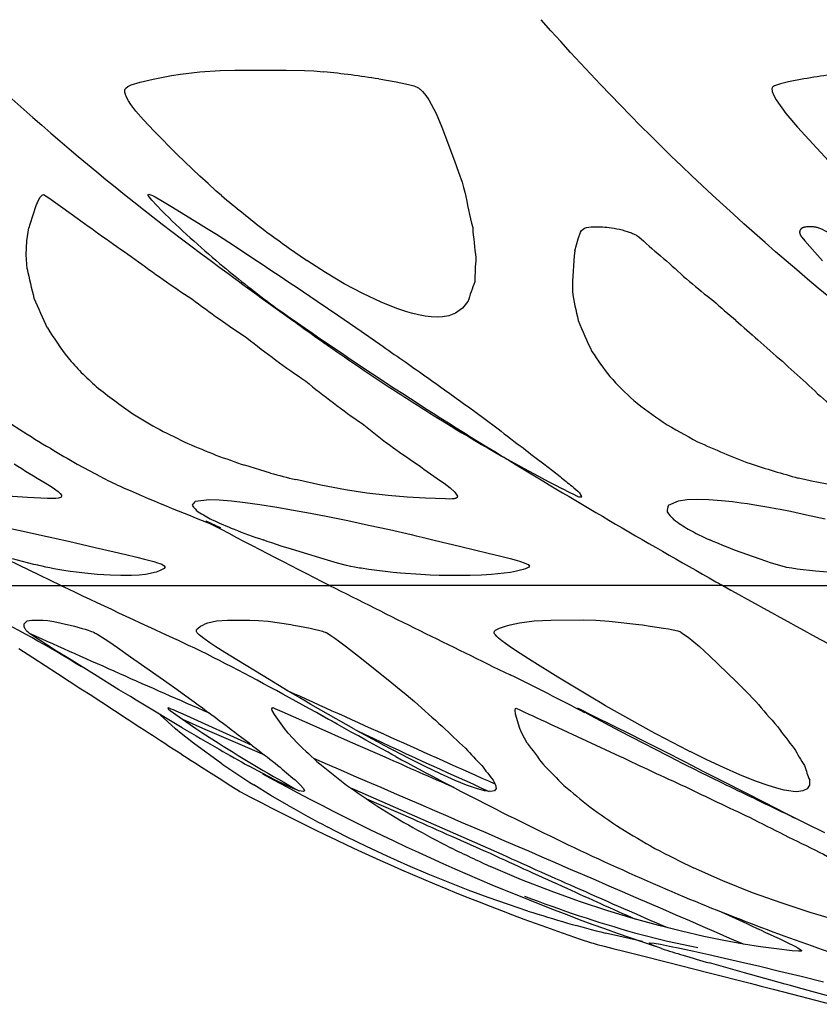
# Model space of a CAD drawing. Header units: millimetres. Extents: x 1250 to 1725, y 0 to 1655.
# Tile 133 of 256: x 1322 to 1352, y 1120 to 1157. Entities that reach past the tile are written whole.
import ezdxf

# ---------------------------------------------------------------- set-up
doc = ezdxf.new("R2010")
doc.units = ezdxf.units.MM
doc.header["$MEASUREMENT"] = 0
doc.layers.add('Crea2D$visibili$tangenti', color=7, linetype='Continuous', true_color=0x000000)

msp = doc.modelspace()

# ---------------------------------------------------------------- linework, layer by layer
at = {"layer": 'Crea2D$visibili$tangenti'}
for p, q in [((1327.244, 1155.059), (1327.937, 1155.189)), ((1327.937, 1155.189), (1328.272, 1155.24)), ((1328.272, 1155.24), (1329, 1155.331)), ((1329, 1155.331), (1329.76, 1155.381)), ((1329.76, 1155.381), (1330.319, 1155.394)), ((1332.94, 1155.383), (1333.281, 1155.364)), ((1333.281, 1155.364), (1333.652, 1155.333)), ((1335.727, 1155.064), (1336.381, 1154.951)), ((1351.718, 1155.064), (1351.139, 1154.951)), ((1326.183, 1154.654), (1326.206, 1154.703)), ((1326.206, 1154.703), (1326.292, 1154.781)), ((1326.292, 1154.781), (1326.418, 1154.843)), ((1326.418, 1154.843), (1326.756, 1154.946)), ((1326.756, 1154.946), (1327.244, 1155.059)), ((1336.381, 1154.951), (1336.737, 1154.882)), ((1336.737, 1154.882), (1336.895, 1154.844)), ((1336.895, 1154.844), (1337.048, 1154.799)), ((1337.048, 1154.799), (1337.112, 1154.777)), ((1337.112, 1154.777), (1337.175, 1154.75)), ((1337.177, 1154.749), (1337.187, 1154.744)), ((1337.187, 1154.744), (1337.223, 1154.722)), ((1337.223, 1154.722), (1337.24, 1154.71)), ((1337.24, 1154.71), (1337.259, 1154.696)), ((1337.259, 1154.696), (1337.288, 1154.672)), ((1350.52, 1154.71), (1350.517, 1154.696)), ((1350.517, 1154.696), (1350.517, 1154.672)), ((1350.523, 1154.722), (1350.52, 1154.71)), ((1350.533, 1154.744), (1350.523, 1154.722)), ((1350.572, 1154.777), (1350.539, 1154.75)), ((1350.612, 1154.799), (1350.572, 1154.777)), ((1350.72, 1154.844), (1350.612, 1154.799)), ((1350.842, 1154.882), (1350.72, 1154.844)), ((1351.139, 1154.951), (1350.842, 1154.882)), ((1326.175, 1154.59), (1326.183, 1154.654)), ((1326.179, 1154.547), (1326.175, 1154.59)), ((1326.197, 1154.475), (1326.179, 1154.547)), ((1326.238, 1154.375), (1326.197, 1154.475)), ((1326.312, 1154.24), (1326.238, 1154.375)), ((1337.288, 1154.672), (1337.345, 1154.618)), ((1337.345, 1154.618), (1337.376, 1154.585)), ((1337.376, 1154.585), (1337.501, 1154.434)), ((1337.501, 1154.434), (1337.607, 1154.28)), ((1350.517, 1154.672), (1350.523, 1154.618)), ((1350.523, 1154.618), (1350.531, 1154.585)), ((1350.531, 1154.585), (1350.59, 1154.434)), ((1350.59, 1154.434), (1350.672, 1154.28)), ((1326.406, 1154.099), (1326.312, 1154.24)), ((1326.592, 1153.854), (1326.406, 1154.099)), ((1337.607, 1154.28), (1337.886, 1153.766)), ((1350.672, 1154.28), (1351.035, 1153.766)), ((1326.877, 1153.524), (1326.592, 1153.854)), ((1337.886, 1153.766), (1338.099, 1153.25)), ((1351.035, 1153.766), (1351.477, 1153.25)), ((1327.279, 1153.099), (1326.877, 1153.524)), ((1338.099, 1153.25), (1338.577, 1151.986)), ((1351.477, 1153.25), (1352.646, 1151.986)), ((1328.148, 1152.225), (1327.279, 1153.099)), ((1328.998, 1151.407), (1328.148, 1152.225)), ((1338.577, 1151.986), (1338.732, 1151.554)), ((1329.307, 1151.123), (1328.998, 1151.407)), ((1338.732, 1151.554), (1338.859, 1151.173)), ((1329.618, 1150.844), (1329.307, 1151.123)), ((1338.859, 1151.173), (1338.92, 1150.98)), ((1322.993, 1150.613), (1323.069, 1150.688)), ((1323.069, 1150.688), (1323.12, 1150.717)), ((1323.12, 1150.717), (1323.313, 1150.593)), ((1327.049, 1150.711), (1327.055, 1150.72)), ((1327.061, 1150.675), (1327.049, 1150.71)), ((1327.055, 1150.72), (1327.074, 1150.724)), ((1327.087, 1150.633), (1327.061, 1150.675)), ((1327.074, 1150.724), (1327.104, 1150.72)), ((1327.195, 1150.497), (1327.087, 1150.633)), ((1327.104, 1150.72), (1327.146, 1150.707)), ((1327.146, 1150.707), (1327.161, 1150.701)), ((1327.161, 1150.701), (1327.217, 1150.676)), ((1327.217, 1150.676), (1327.317, 1150.625)), ((1327.317, 1150.625), (1327.595, 1150.464)), ((1329.814, 1150.673), (1329.618, 1150.844)), ((1338.92, 1150.98), (1338.97, 1150.801)), ((1322.877, 1150.407), (1322.993, 1150.613)), ((1323.313, 1150.593), (1323.851, 1150.216)), ((1327.566, 1150.101), (1327.195, 1150.497)), ((1327.595, 1150.464), (1327.912, 1150.272)), ((1327.912, 1150.272), (1328.95, 1149.637)), ((1323.851, 1150.216), (1324.389, 1149.827)), ((1328.95, 1149.637), (1329.252, 1149.45)), ((1322.486, 1148.966), (1322.564, 1149.465)), ((1329.252, 1149.45), (1329.62, 1149.217)), ((1329.62, 1149.217), (1330.336, 1148.757)), ((1322.468, 1148.446), (1322.486, 1148.966)), ((1343.101, 1148.593), (1343.225, 1149.049)), ((1351.759, 1148.968), (1352.42, 1148.22)), ((1322.507, 1147.915), (1322.468, 1148.446)), ((1330.336, 1148.757), (1331.073, 1148.275)), ((1333.724, 1147.78), (1333.018, 1148.234)), ((1334.431, 1147.359), (1333.724, 1147.78)), ((1335.129, 1146.985), (1334.431, 1147.359)), ((1332.619, 1147.242), (1333.417, 1146.701)), ((1335.818, 1146.66), (1335.129, 1146.985)), ((1333.417, 1146.701), (1334.223, 1146.15)), ((1336.411, 1146.423), (1335.818, 1146.66)), ((1339.082, 1146.683), (1338.884, 1146.438)), ((1336.787, 1146.299), (1336.411, 1146.423)), ((1336.961, 1146.249), (1336.787, 1146.299)), ((1337.221, 1146.187), (1336.961, 1146.249)), ((1337.47, 1146.141), (1337.221, 1146.187)), ((1338.618, 1146.25), (1338.358, 1146.152)), ((1338.884, 1146.438), (1338.618, 1146.25)), ((1334.223, 1146.15), (1335.062, 1145.573)), ((1337.704, 1146.112), (1337.47, 1146.141)), ((1337.927, 1146.102), (1337.704, 1146.112)), ((1338.12, 1146.11), (1337.927, 1146.102)), ((1338.358, 1146.152), (1338.12, 1146.11)), ((1335.062, 1145.573), (1335.889, 1145)), ((1339.103, 1142.72), (1339.68, 1142.296)), ((1321.604, 1142.269), (1322.223, 1141.877)), ((1339.68, 1142.296), (1340.214, 1141.899)), ((1324.389, 1140.575), (1324.841, 1140.325)), ((1324.841, 1140.325), (1325.262, 1140.102)), ((1331.65, 1140.235), (1330.69, 1140.526)), ((1341.942, 1140.581), (1342.267, 1140.327)), ((1342.267, 1140.327), (1342.551, 1140.104)), ((1333.549, 1139.777), (1332.607, 1139.986)), ((1323.178, 1139.867), (1323.44, 1139.7)), ((1323.44, 1139.7), (1323.667, 1139.538)), ((1323.667, 1139.538), (1323.745, 1139.466)), ((1325.998, 1139.739), (1326.155, 1139.667)), ((1334.477, 1139.606), (1333.549, 1139.777)), ((1335.282, 1139.483), (1334.477, 1139.606)), ((1338.183, 1139.85), (1338.41, 1139.68)), ((1338.41, 1139.68), (1338.595, 1139.518)), ((1338.595, 1139.518), (1338.686, 1139.365)), ((1342.93, 1139.491), (1342.609, 1139.654)), ((1322.516, 1139.31), (1321.77, 1139.359)), ((1323.264, 1139.283), (1322.516, 1139.31)), ((1323.58, 1139.281), (1323.264, 1139.283)), ((1323.687, 1139.29), (1323.58, 1139.281)), ((1323.724, 1139.298), (1323.687, 1139.29)), ((1323.761, 1139.311), (1323.724, 1139.298)), ((1323.745, 1139.466), (1323.793, 1139.399)), ((1323.783, 1139.325), (1323.761, 1139.311)), ((1323.8, 1139.353), (1323.783, 1139.325)), ((1323.793, 1139.399), (1323.8, 1139.353)), ((1328.839, 1139.179), (1329.344, 1139.241)), ((1329.344, 1139.241), (1329.727, 1139.229)), ((1329.727, 1139.229), (1330.185, 1139.191)), ((1330.185, 1139.191), (1330.708, 1139.131)), ((1336.077, 1139.387), (1335.282, 1139.483)), ((1336.791, 1139.323), (1336.077, 1139.387)), ((1337.491, 1139.284), (1336.791, 1139.323)), ((1338.239, 1139.261), (1337.491, 1139.284)), ((1338.375, 1139.258), (1338.239, 1139.261)), ((1338.486, 1139.26), (1338.375, 1139.258)), ((1338.507, 1139.261), (1338.486, 1139.26)), ((1338.564, 1139.268), (1338.507, 1139.261)), ((1338.591, 1139.273), (1338.564, 1139.268)), ((1338.616, 1139.28), (1338.591, 1139.273)), ((1338.645, 1139.293), (1338.616, 1139.28)), ((1338.674, 1139.321), (1338.645, 1139.293)), ((1338.686, 1139.365), (1338.674, 1139.321)), ((1343.06, 1139.426), (1342.93, 1139.491)), ((1343.175, 1139.37), (1343.06, 1139.426)), ((1343.188, 1139.364), (1343.175, 1139.37)), ((1343.201, 1139.358), (1343.188, 1139.364)), ((1343.232, 1139.346), (1343.201, 1139.358)), ((1343.269, 1139.332), (1343.232, 1139.346)), ((1343.302, 1139.323), (1343.269, 1139.332)), ((1343.335, 1139.326), (1343.302, 1139.323)), ((1343.366, 1139.352), (1343.335, 1139.326)), ((1346.625, 1139.028), (1347.006, 1139.189)), ((1347.006, 1139.189), (1347.318, 1139.234)), ((1347.318, 1139.234), (1347.715, 1139.251)), ((1347.715, 1139.251), (1348.144, 1139.241)), ((1348.144, 1139.241), (1348.614, 1139.206)), ((1348.614, 1139.206), (1349.028, 1139.161)), ((1349.028, 1139.161), (1349.357, 1139.119)), ((1330.708, 1139.131), (1331.258, 1139.054)), ((1331.258, 1139.054), (1331.891, 1138.954)), ((1331.891, 1138.954), (1332.524, 1138.844)), ((1332.524, 1138.844), (1333.165, 1138.725)), ((1349.357, 1139.119), (1349.596, 1139.085)), ((1349.596, 1139.085), (1349.802, 1139.053)), ((1349.802, 1139.053), (1350.029, 1139.017)), ((1350.029, 1139.017), (1350.402, 1138.952)), ((1350.402, 1138.952), (1350.669, 1138.903)), ((1350.669, 1138.903), (1350.827, 1138.872)), ((1350.827, 1138.872), (1351.209, 1138.796)), ((1351.209, 1138.796), (1351.819, 1138.668)), ((1329.22, 1138.438), (1329.606, 1138.262)), ((1333.165, 1138.725), (1333.809, 1138.599)), ((1333.809, 1138.599), (1334.569, 1138.444)), ((1334.569, 1138.444), (1335.34, 1138.28)), ((1351.819, 1138.668), (1352.523, 1138.512)), ((1321.54, 1138.229), (1322.358, 1138.052)), ((1322.358, 1138.052), (1323.195, 1137.866)), ((1335.34, 1138.28), (1336.128, 1138.107)), ((1336.128, 1138.107), (1336.942, 1137.923)), ((1323.195, 1137.866), (1323.383, 1137.824)), ((1323.383, 1137.824), (1323.6, 1137.774)), ((1323.6, 1137.774), (1324.053, 1137.669)), ((1324.053, 1137.669), (1325.065, 1137.432)), ((1331.534, 1137.663), (1331.376, 1137.717)), ((1331.707, 1137.605), (1331.534, 1137.663)), ((1336.942, 1137.923), (1337.139, 1137.877)), ((1337.139, 1137.877), (1337.362, 1137.824)), ((1337.362, 1137.824), (1337.815, 1137.715)), ((1337.815, 1137.715), (1338.811, 1137.473)), ((1348.307, 1137.662), (1348.183, 1137.717)), ((1348.446, 1137.604), (1348.307, 1137.662)), ((1323.77, 1136.005), (1320.833, 1137.425)), ((1325.065, 1137.432), (1326.219, 1137.165)), ((1332.058, 1137.489), (1331.707, 1137.605)), ((1332.44, 1137.367), (1332.058, 1137.489)), ((1333.677, 1136.992), (1332.44, 1137.367)), ((1338.811, 1137.473), (1339.848, 1137.224)), ((1348.729, 1137.488), (1348.446, 1137.604)), ((1348.803, 1137.458), (1348.729, 1137.488)), ((1349.114, 1137.337), (1348.803, 1137.458)), ((1350.072, 1136.989), (1349.114, 1137.337)), ((1322.514, 1136.861), (1321.957, 1137.003)), ((1326.219, 1137.165), (1326.634, 1137.069)), ((1326.634, 1137.069), (1326.919, 1136.998)), ((1326.919, 1136.998), (1327.119, 1136.946)), ((1327.119, 1136.946), (1327.267, 1136.905)), ((1334.182, 1136.847), (1333.677, 1136.992)), ((1339.848, 1137.224), (1340.325, 1137.108)), ((1340.325, 1137.108), (1340.665, 1137.02)), ((1340.665, 1137.02), (1340.902, 1136.953)), ((1340.902, 1136.953), (1341.057, 1136.905)), ((1350.506, 1136.844), (1350.072, 1136.989)), ((1322.76, 1136.799), (1322.514, 1136.861)), ((1322.908, 1136.763), (1322.76, 1136.799)), ((1322.947, 1136.753), (1322.908, 1136.763)), ((1323.062, 1136.727), (1322.947, 1136.753)), ((1323.21, 1136.695), (1323.062, 1136.727)), ((1323.362, 1136.665), (1323.21, 1136.695)), ((1323.507, 1136.637), (1323.362, 1136.665)), ((1323.883, 1136.571), (1323.507, 1136.637)), ((1324.124, 1136.534), (1323.883, 1136.571)), ((1327.267, 1136.905), (1327.407, 1136.862)), ((1327.486, 1136.556), (1327.362, 1136.51)), ((1327.407, 1136.862), (1327.497, 1136.831)), ((1327.612, 1136.62), (1327.486, 1136.556)), ((1327.497, 1136.831), (1327.573, 1136.801)), ((1327.573, 1136.801), (1327.663, 1136.749)), ((1327.652, 1136.648), (1327.612, 1136.62)), ((1327.681, 1136.679), (1327.652, 1136.648)), ((1327.663, 1136.749), (1327.688, 1136.712)), ((1327.688, 1136.712), (1327.681, 1136.679)), ((1334.516, 1136.757), (1334.182, 1136.847)), ((1334.661, 1136.719), (1334.516, 1136.757)), ((1334.673, 1136.716), (1334.661, 1136.719)), ((1334.818, 1136.69), (1334.673, 1136.716)), ((1335.002, 1136.66), (1334.818, 1136.69)), ((1335.066, 1136.65), (1335.002, 1136.66)), ((1335.349, 1136.608), (1335.066, 1136.65)), ((1335.659, 1136.567), (1335.349, 1136.608)), ((1335.97, 1136.53), (1335.659, 1136.567)), ((1340.91, 1136.544), (1340.677, 1136.499)), ((1341.163, 1136.607), (1340.91, 1136.544)), ((1341.057, 1136.905), (1341.197, 1136.856)), ((1341.251, 1136.635), (1341.163, 1136.607)), ((1341.197, 1136.856), (1341.281, 1136.821)), ((1341.327, 1136.665), (1341.251, 1136.635)), ((1341.281, 1136.821), (1341.343, 1136.788)), ((1341.379, 1136.699), (1341.327, 1136.665)), ((1341.343, 1136.788), (1341.394, 1136.736)), ((1341.394, 1136.736), (1341.379, 1136.699)), ((1350.983, 1136.701), (1350.506, 1136.844)), ((1351.06, 1136.68), (1350.983, 1136.701)), ((1351.262, 1136.651), (1351.063, 1136.679)), ((1351.469, 1136.624), (1351.262, 1136.651)), ((1352.157, 1136.546), (1351.469, 1136.624)), ((1352.76, 1136.489), (1352.157, 1136.546)), ((1324.357, 1136.501), (1324.124, 1136.534)), ((1324.566, 1136.475), (1324.357, 1136.501)), ((1325.138, 1136.417), (1324.566, 1136.475)), ((1325.391, 1136.4), (1325.138, 1136.417)), ((1325.625, 1136.39), (1325.391, 1136.4)), ((1326.025, 1136.382), (1325.625, 1136.39)), ((1326.426, 1136.385), (1326.025, 1136.382)), ((1326.711, 1136.396), (1326.426, 1136.385)), ((1326.949, 1136.421), (1326.711, 1136.396)), ((1327.362, 1136.51), (1326.949, 1136.421)), ((1336.272, 1136.497), (1335.97, 1136.53)), ((1336.546, 1136.471), (1336.272, 1136.497)), ((1337.311, 1136.412), (1336.546, 1136.471)), ((1337.662, 1136.394), (1337.311, 1136.412)), ((1337.999, 1136.384), (1337.662, 1136.394)), ((1338.581, 1136.375), (1337.999, 1136.384)), ((1339.165, 1136.377), (1338.581, 1136.375)), ((1339.589, 1136.387), (1339.165, 1136.377)), ((1339.967, 1136.412), (1339.589, 1136.387)), ((1340.677, 1136.499), (1339.967, 1136.412)), ((1318.637, 1136.005), (1323.77, 1136.005)), ((1323.77, 1136.005), (1333.882, 1136.005)), ((1348.664, 1136.005), (1333.882, 1136.005)), ((1348.664, 1136.005), (1367.668, 1136.005)), ((1322.505, 1134.669), (1322.683, 1134.698)), ((1322.683, 1134.698), (1323.105, 1134.7)), ((1323.105, 1134.7), (1323.287, 1134.689)), ((1323.287, 1134.689), (1323.507, 1134.655)), ((1329.629, 1134.672), (1330.039, 1134.7)), ((1330.039, 1134.7), (1330.874, 1134.703)), ((1330.874, 1134.703), (1331.207, 1134.692)), ((1331.207, 1134.692), (1331.574, 1134.658)), ((1341.572, 1134.676), (1342.2, 1134.705)), ((1342.2, 1134.705), (1343.421, 1134.708)), ((1343.421, 1134.708), (1343.894, 1134.698)), ((1343.894, 1134.698), (1344.396, 1134.664)), ((1322.388, 1134.514), (1322.395, 1134.556)), ((1322.391, 1134.467), (1322.388, 1134.514)), ((1322.418, 1134.388), (1322.391, 1134.467)), ((1322.395, 1134.556), (1322.411, 1134.591)), ((1322.411, 1134.591), (1322.505, 1134.669)), ((1322.437, 1134.355), (1322.418, 1134.388)), ((1322.466, 1134.317), (1322.437, 1134.355)), ((1323.507, 1134.655), (1324.057, 1134.528)), ((1324.057, 1134.528), (1324.127, 1134.51)), ((1324.127, 1134.51), (1324.284, 1134.468)), ((1324.284, 1134.468), (1324.568, 1134.39)), ((1324.568, 1134.39), (1324.68, 1134.357)), ((1324.68, 1134.357), (1324.798, 1134.32)), ((1324.798, 1134.32), (1324.919, 1134.277)), ((1328.873, 1134.319), (1328.891, 1134.357)), ((1328.874, 1134.275), (1328.873, 1134.319)), ((1328.891, 1134.357), (1328.921, 1134.39)), ((1328.921, 1134.39), (1329.026, 1134.469)), ((1329.026, 1134.469), (1329.11, 1134.516)), ((1329.11, 1134.516), (1329.205, 1134.559)), ((1329.205, 1134.559), (1329.301, 1134.594)), ((1329.301, 1134.594), (1329.629, 1134.672)), ((1331.574, 1134.658), (1332.421, 1134.532)), ((1332.421, 1134.532), (1332.523, 1134.514)), ((1332.523, 1134.514), (1332.75, 1134.472)), ((1332.75, 1134.472), (1333.15, 1134.394)), ((1333.15, 1134.394), (1333.303, 1134.362)), ((1333.303, 1134.362), (1333.458, 1134.326)), ((1333.458, 1134.326), (1333.608, 1134.284)), ((1340.083, 1134.28), (1340.124, 1134.324)), ((1340.124, 1134.324), (1340.189, 1134.362)), ((1340.189, 1134.362), (1340.267, 1134.395)), ((1340.267, 1134.395), (1340.499, 1134.474)), ((1340.499, 1134.474), (1340.668, 1134.521)), ((1340.668, 1134.521), (1340.847, 1134.563)), ((1340.847, 1134.563), (1341.021, 1134.598)), ((1341.021, 1134.598), (1341.572, 1134.676)), ((1344.396, 1134.664), (1345.512, 1134.538)), ((1345.512, 1134.538), (1345.642, 1134.521)), ((1345.642, 1134.521), (1345.931, 1134.479)), ((1345.931, 1134.479), (1346.435, 1134.401)), ((1346.435, 1134.401), (1346.622, 1134.37)), ((1346.622, 1134.37), (1346.805, 1134.335)), ((1346.805, 1134.335), (1346.972, 1134.296)), ((1322.509, 1134.273), (1322.466, 1134.317)), ((1322.571, 1134.221), (1322.509, 1134.273)), ((1322.61, 1134.191), (1322.571, 1134.22)), ((1322.663, 1134.153), (1322.611, 1134.19)), ((1322.688, 1134.135), (1322.663, 1134.153)), ((1322.737, 1134.101), (1322.688, 1134.135)), ((1322.761, 1134.085), (1322.737, 1134.101)), ((1322.775, 1134.076), (1322.761, 1134.085)), ((1322.913, 1133.984), (1322.775, 1134.076)), ((1323.052, 1133.894), (1322.913, 1133.984)), ((1324.919, 1134.277), (1324.97, 1134.256)), ((1324.97, 1134.256), (1325.018, 1134.235)), ((1325.018, 1134.235), (1325.06, 1134.216)), ((1325.06, 1134.216), (1325.088, 1134.201)), ((1325.088, 1134.201), (1325.102, 1134.194)), ((1325.102, 1134.194), (1325.114, 1134.187)), ((1325.114, 1134.187), (1325.126, 1134.18)), ((1325.126, 1134.18), (1325.161, 1134.16)), ((1325.164, 1134.158), (1325.295, 1134.077)), ((1325.295, 1134.077), (1325.438, 1133.984)), ((1325.438, 1133.984), (1325.578, 1133.892)), ((1328.902, 1134.221), (1328.874, 1134.275)), ((1328.93, 1134.188), (1328.902, 1134.221)), ((1328.97, 1134.15), (1328.93, 1134.188)), ((1329.037, 1134.093), (1328.97, 1134.15)), ((1329.083, 1134.057), (1329.037, 1134.093)), ((1329.094, 1134.049), (1329.083, 1134.057)), ((1329.232, 1133.95), (1329.094, 1134.049)), ((1329.373, 1133.852), (1329.232, 1133.95)), ((1333.608, 1134.284), (1333.662, 1134.266)), ((1333.662, 1134.266), (1333.707, 1134.25)), ((1333.707, 1134.25), (1333.737, 1134.238)), ((1333.737, 1134.238), (1333.751, 1134.231)), ((1333.751, 1134.231), (1333.772, 1134.22)), ((1333.781, 1134.215), (1333.795, 1134.207)), ((1333.795, 1134.207), (1333.931, 1134.121)), ((1333.931, 1134.121), (1334.076, 1134.022)), ((1334.076, 1134.022), (1334.216, 1133.924)), ((1340.074, 1134.225), (1340.083, 1134.28)), ((1340.087, 1134.19), (1340.074, 1134.225)), ((1340.115, 1134.149), (1340.087, 1134.19)), ((1340.168, 1134.089), (1340.115, 1134.149)), ((1340.236, 1134.026), (1340.168, 1134.089)), ((1340.358, 1133.926), (1340.236, 1134.026)), ((1346.972, 1134.296), (1347.018, 1134.283)), ((1347.018, 1134.283), (1347.047, 1134.274)), ((1347.047, 1134.274), (1347.079, 1134.256)), ((1347.079, 1134.256), (1347.092, 1134.248)), ((1347.092, 1134.248), (1347.232, 1134.154)), ((1347.232, 1134.154), (1347.365, 1134.056)), ((1347.365, 1134.056), (1347.786, 1133.71)), ((1322.189, 1133.64), (1322.722, 1133.293)), ((1323.28, 1133.747), (1323.052, 1133.894)), ((1323.612, 1133.537), (1323.28, 1133.747)), ((1325.578, 1133.892), (1325.896, 1133.675)), ((1325.896, 1133.675), (1326.394, 1133.326)), ((1329.602, 1133.701), (1329.373, 1133.852)), ((1329.934, 1133.488), (1329.602, 1133.701)), ((1334.216, 1133.924), (1334.517, 1133.701)), ((1334.517, 1133.701), (1334.967, 1133.347)), ((1340.497, 1133.822), (1340.358, 1133.926)), ((1340.721, 1133.663), (1340.497, 1133.822)), ((1341.048, 1133.445), (1340.721, 1133.663)), ((1347.786, 1133.71), (1348.168, 1133.356)), ((1322.722, 1133.293), (1323.646, 1132.691)), ((1324.066, 1133.252), (1323.612, 1133.537)), ((1325.035, 1132.65), (1324.066, 1133.252)), ((1326.394, 1133.326), (1327.632, 1132.451)), ((1330.392, 1133.203), (1329.934, 1133.488)), ((1334.967, 1133.347), (1336.145, 1132.403)), ((1341.5, 1133.157), (1341.048, 1133.445)), ((1348.168, 1133.356), (1349.171, 1132.392)), ((1331.375, 1132.601), (1330.392, 1133.203)), ((1342.468, 1132.554), (1341.5, 1133.157)), ((1323.646, 1132.691), (1324.526, 1132.122)), ((1325.958, 1132.082), (1325.035, 1132.65)), ((1332.317, 1132.034), (1331.375, 1132.601)), ((1343.401, 1131.985), (1342.468, 1132.554)), ((1324.526, 1132.122), (1324.931, 1131.86)), ((1327.632, 1132.451), (1328.055, 1132.151)), ((1328.055, 1132.151), (1328.427, 1131.886)), ((1336.145, 1132.403), (1336.434, 1132.167)), ((1336.434, 1132.167), (1336.759, 1131.9)), ((1349.171, 1132.392), (1349.394, 1132.172)), ((1349.394, 1132.172), (1349.66, 1131.904)), ((1324.931, 1131.86), (1325.133, 1131.729)), ((1325.133, 1131.729), (1325.317, 1131.609)), ((1326.386, 1131.822), (1325.958, 1132.082)), ((1326.599, 1131.692), (1326.386, 1131.822)), ((1328.427, 1131.886), (1328.612, 1131.753)), ((1328.612, 1131.753), (1328.781, 1131.631)), ((1332.755, 1131.774), (1332.317, 1132.034)), ((1332.973, 1131.646), (1332.755, 1131.774)), ((1336.759, 1131.9), (1336.92, 1131.766)), ((1336.92, 1131.766), (1337.067, 1131.641)), ((1343.839, 1131.725), (1343.401, 1131.985)), ((1349.66, 1131.904), (1349.791, 1131.768)), ((1349.791, 1131.768), (1349.91, 1131.642)), ((1325.317, 1131.609), (1326.745, 1130.678)), ((1326.792, 1131.576), (1326.599, 1131.692)), ((1328.338, 1130.651), (1326.792, 1131.576)), ((1331.711, 1131.364), (1331.737, 1131.404)), ((1331.721, 1131.305), (1331.711, 1131.364)), ((1331.737, 1131.404), (1331.749, 1131.408)), ((1331.749, 1131.408), (1331.825, 1131.377)), ((1331.825, 1131.377), (1332.087, 1131.265)), ((1333.169, 1131.531), (1332.973, 1131.646)), ((1334.787, 1130.61), (1333.169, 1131.531)), ((1340.855, 1131.318), (1340.877, 1131.377)), ((1340.877, 1131.377), (1340.891, 1131.388)), ((1340.891, 1131.388), (1341.061, 1131.313)), ((1343.203, 1131.393), (1343.216, 1131.388)), ((1343.244, 1131.36), (1343.214, 1131.379)), ((1343.217, 1131.387), (1343.23, 1131.382)), ((1343.23, 1131.382), (1343.28, 1131.359)), ((1343.294, 1131.331), (1343.244, 1131.36)), ((1343.28, 1131.359), (1343.38, 1131.311)), ((1344.057, 1131.596), (1343.839, 1131.725)), ((1344.255, 1131.481), (1344.057, 1131.596)), ((1345.902, 1130.561), (1344.255, 1131.481)), ((1328.086, 1130.617), (1327.51, 1131.143)), ((1331.808, 1131.148), (1331.721, 1131.305)), ((1332.18, 1130.622), (1331.808, 1131.148)), ((1332.087, 1131.265), (1333.36, 1130.7)), ((1333.542, 1131.153), (1333.842, 1130.981)), ((1340.872, 1131.159), (1340.855, 1131.318)), ((1341.028, 1130.629), (1340.872, 1131.159)), ((1343.489, 1131.221), (1343.294, 1131.331)), ((1343.38, 1131.311), (1343.671, 1131.168)), ((1343.715, 1131.096), (1343.489, 1131.221)), ((1343.671, 1131.168), (1344.704, 1130.653)), ((1344.791, 1130.52), (1343.715, 1131.096)), ((1328.295, 1130.439), (1328.086, 1130.617)), ((1328.346, 1130.974), (1329.103, 1130.642)), ((1329.103, 1130.642), (1330.413, 1130.07)), ((1332.325, 1130.443), (1332.18, 1130.622)), ((1333.36, 1130.7), (1334.656, 1130.125)), ((1333.842, 1130.981), (1334.15, 1130.806)), ((1341.106, 1130.449), (1341.028, 1130.629)), ((1342.295, 1130.741), (1343.537, 1130.163)), ((1344.704, 1130.653), (1345.042, 1130.484)), ((1328.759, 1130.069), (1328.295, 1130.439)), ((1332.666, 1130.072), (1332.325, 1130.443)), ((1341.315, 1130.074), (1341.106, 1130.449)), ((1347.045, 1129.369), (1344.791, 1130.52)), ((1345.042, 1130.484), (1345.759, 1130.123)), ((1329.824, 1129.293), (1328.759, 1130.069)), ((1330.413, 1130.07), (1331.425, 1129.631)), ((1334.656, 1130.125), (1335.954, 1129.555)), ((1343.537, 1130.163), (1344.777, 1129.589)), ((1345.759, 1130.123), (1346.485, 1129.754)), ((1336.877, 1129.49), (1336.27, 1129.805)), ((1346.485, 1129.754), (1347.222, 1129.379)), ((1348.069, 1129.448), (1347.435, 1129.76)), ((1328.987, 1129.224), (1329.424, 1128.942)), ((1331.362, 1128.933), (1330.849, 1129.21)), ((1337.476, 1129.19), (1336.877, 1129.49)), ((1338.053, 1128.914), (1337.476, 1129.19)), ((1347.222, 1129.379), (1347.967, 1128.999)), ((1348.699, 1129.153), (1348.069, 1129.448)), ((1349.31, 1128.885), (1348.699, 1129.153)), ((1329.424, 1128.942), (1329.821, 1128.689)), ((1331.845, 1128.682), (1331.362, 1128.933)), ((1338.601, 1128.669), (1338.053, 1128.914)), ((1347.967, 1128.999), (1348.722, 1128.614)), ((1349.9, 1128.647), (1349.31, 1128.885)), ((1329.821, 1128.689), (1330.104, 1128.509)), ((1330.104, 1128.509), (1330.323, 1128.369)), ((1331.675, 1128.104), (1331.029, 1128.5)), ((1332.207, 1128.505), (1331.845, 1128.682)), ((1332.515, 1128.367), (1332.207, 1128.505)), ((1332.582, 1128.687), (1332.77, 1128.508)), ((1332.77, 1128.508), (1332.892, 1128.368)), ((1339.024, 1128.497), (1338.601, 1128.669)), ((1339.405, 1128.363), (1339.024, 1128.497)), ((1340.03, 1128.684), (1340.12, 1128.504)), ((1340.12, 1128.504), (1340.138, 1128.363)), ((1348.722, 1128.614), (1349.485, 1128.225)), ((1350.369, 1128.48), (1349.9, 1128.647)), ((1350.66, 1128.389), (1350.369, 1128.48)), ((1351.923, 1128.496), (1351.837, 1128.356)), ((1351.935, 1128.676), (1351.923, 1128.496)), ((1330.323, 1128.369), (1330.456, 1128.285)), ((1330.456, 1128.285), (1330.503, 1128.256)), ((1332.35, 1127.709), (1331.675, 1128.104)), ((1332.737, 1128.284), (1332.515, 1128.367)), ((1332.879, 1128.255), (1332.737, 1128.284)), ((1332.929, 1128.284), (1332.879, 1128.255)), ((1332.892, 1128.368), (1332.929, 1128.284)), ((1339.704, 1128.281), (1339.405, 1128.363)), ((1339.933, 1128.251), (1339.704, 1128.281)), ((1340.078, 1128.28), (1339.933, 1128.251)), ((1340.138, 1128.363), (1340.078, 1128.28)), ((1349.485, 1128.225), (1350.246, 1127.839)), ((1350.79, 1128.353), (1350.66, 1128.389)), ((1350.978, 1128.308), (1350.79, 1128.353)), ((1351.151, 1128.274), (1350.978, 1128.308)), ((1351.31, 1128.253), (1351.151, 1128.274)), ((1351.449, 1128.245), (1351.31, 1128.253)), ((1351.684, 1128.273), (1351.449, 1128.245)), ((1351.837, 1128.356), (1351.684, 1128.273)), ((1335.268, 1127.976), (1337.01, 1127.224)), ((1350.246, 1127.839), (1351, 1127.457)), ((1351, 1127.457), (1351.749, 1127.079)), ((1334.516, 1126.549), (1333.788, 1126.922)), ((1351.755, 1127.076), (1352.494, 1126.705)), ((1335.271, 1126.18), (1334.516, 1126.549)), ((1336.039, 1125.821), (1335.271, 1126.18)), ((1336.826, 1125.47), (1336.039, 1125.821)), ((1337.587, 1125.145), (1336.826, 1125.47)), ((1338.339, 1124.839), (1337.587, 1125.145)), ((1341.091, 1124.935), (1339.962, 1125.415)), ((1348.674, 1124.89), (1347.567, 1125.38)), ((1339.094, 1124.546), (1338.339, 1124.839)), ((1342.207, 1124.5), (1341.091, 1124.935)), ((1349.786, 1124.447), (1348.674, 1124.89)), ((1339.849, 1124.267), (1339.094, 1124.546)), ((1343.275, 1124.117), (1342.207, 1124.5)), ((1350.864, 1124.059), (1349.786, 1124.447)), ((1340.603, 1124.002), (1339.849, 1124.267)), ((1341.339, 1123.757), (1340.603, 1124.002)), ((1344.349, 1123.764), (1343.275, 1124.117)), ((1351.955, 1123.704), (1350.864, 1124.059)), ((1345.303, 1123.477), (1344.349, 1123.764)), ((1348.605, 1123.731), (1349.432, 1123.349)), ((1352.928, 1123.417), (1351.955, 1123.704)), ((1346.257, 1123.213), (1345.303, 1123.477)), ((1347.109, 1122.998), (1346.257, 1123.213)), ((1345.65, 1122.605), (1344.26, 1122.92)), ((1347.955, 1122.804), (1347.109, 1122.998)), ((1343.736, 1122.556), (1343.792, 1122.542)), ((1343.792, 1122.542), (1343.947, 1122.501)), ((1343.947, 1122.501), (1344.205, 1122.435)), ((1345.896, 1122.542), (1345.935, 1122.557)), ((1345.959, 1122.501), (1345.896, 1122.542)), ((1345.936, 1122.558), (1346.085, 1122.544)), ((1346.124, 1122.433), (1345.959, 1122.501)), ((1346.085, 1122.544), (1346.325, 1122.505)), ((1346.325, 1122.505), (1346.663, 1122.44)), ((1348.705, 1122.649), (1347.955, 1122.804)), ((1349.443, 1122.513), (1348.705, 1122.649)), ((1350.09, 1122.409), (1349.443, 1122.513)), ((1350.784, 1122.72), (1351.095, 1122.574)), ((1351.095, 1122.574), (1351.383, 1122.432)), ((1344.205, 1122.435), (1344.533, 1122.351)), ((1344.533, 1122.351), (1344.998, 1122.233)), ((1344.998, 1122.233), (1345.502, 1122.105)), ((1345.502, 1122.105), (1346.635, 1121.818)), ((1346.365, 1122.349), (1346.124, 1122.433)), ((1346.663, 1122.44), (1347.057, 1122.359)), ((1347.057, 1122.359), (1347.585, 1122.246)), ((1347.585, 1122.246), (1348.147, 1122.121)), ((1348.147, 1122.121), (1348.735, 1121.987)), ((1350.689, 1122.33), (1350.09, 1122.409)), ((1351.279, 1122.264), (1350.689, 1122.33)), ((1351.512, 1122.244), (1351.279, 1122.264)), ((1351.383, 1122.432), (1351.491, 1122.373)), ((1351.491, 1122.373), (1351.583, 1122.315)), ((1351.583, 1122.244), (1351.512, 1122.244)), ((1351.583, 1122.315), (1351.608, 1122.294)), ((1351.602, 1122.246), (1351.583, 1122.244)), ((1351.619, 1122.251), (1351.602, 1122.246)), ((1351.608, 1122.294), (1351.625, 1122.275)), ((1351.628, 1122.261), (1351.619, 1122.251)), ((1351.625, 1122.275), (1351.628, 1122.261)), ((1346.635, 1121.818), (1348.056, 1121.459)), ((1349.48, 1121.434), (1348.171, 1121.803)), ((1348.735, 1121.987), (1349.339, 1121.847)), ((1349.339, 1121.847), (1350.067, 1121.676)), ((1348.056, 1121.459), (1349.692, 1121.041)), ((1351.017, 1121.009), (1349.48, 1121.434)), ((1350.067, 1121.676), (1350.806, 1121.499)), ((1350.806, 1121.499), (1351.62, 1121.302)), ((1349.692, 1121.041), (1349.883, 1120.991)), ((1349.883, 1120.991), (1350.108, 1120.933)), ((1351.212, 1120.955), (1351.017, 1121.009)), ((1351.62, 1121.302), (1352.451, 1121.097)), ((1350.108, 1120.933), (1350.565, 1120.814)), ((1350.565, 1120.814), (1351.576, 1120.549)), ((1351.433, 1120.895), (1351.212, 1120.955)), ((1351.876, 1120.772), (1351.433, 1120.895)), ((1352.849, 1120.505), (1351.876, 1120.772)), ((1351.576, 1120.549), (1352.732, 1120.247))]:
    msp.add_line(p, q, dxfattribs=at)
for points in [[(1330.319, 1155.394), (1332.245, 1155.397), (1332.94, 1155.383)], [(1352.22, 1149.473), (1352.193, 1149.478), (1352.166, 1149.483), (1352.14, 1149.487), (1352.112, 1149.491), (1352.085, 1149.495), (1352.058, 1149.497), (1352.031, 1149.499), (1352.003, 1149.501), (1351.976, 1149.502), (1351.948, 1149.502), (1351.921, 1149.502), (1351.894, 1149.501), (1351.866, 1149.5), (1351.839, 1149.498), (1351.812, 1149.495), (1351.785, 1149.492), (1351.776, 1149.491), (1351.767, 1149.49), (1351.758, 1149.488), (1351.749, 1149.486), (1351.741, 1149.484), (1351.732, 1149.482), (1351.723, 1149.48), (1351.714, 1149.477), (1351.706, 1149.474), (1351.697, 1149.471), (1351.688, 1149.468), (1351.68, 1149.465), (1351.671, 1149.461), (1351.667, 1149.459), (1351.663, 1149.457), (1351.659, 1149.455), (1351.655, 1149.452), (1351.651, 1149.45), (1351.647, 1149.448), (1351.644, 1149.446), (1351.641, 1149.444), (1351.637, 1149.441), (1351.634, 1149.439), (1351.631, 1149.437), (1351.628, 1149.435), (1351.625, 1149.432), (1351.622, 1149.43), (1351.619, 1149.427), (1351.616, 1149.425), (1351.613, 1149.422), (1351.611, 1149.419), (1351.608, 1149.417), (1351.605, 1149.414), (1351.603, 1149.411), (1351.6, 1149.408), (1351.597, 1149.405), (1351.595, 1149.402), (1351.593, 1149.399), (1351.59, 1149.396), (1351.588, 1149.393), (1351.586, 1149.39), (1351.584, 1149.387), (1351.582, 1149.383), (1351.58, 1149.38), (1351.578, 1149.377), (1351.576, 1149.374), (1351.574, 1149.37), (1351.573, 1149.367), (1351.571, 1149.363), (1351.57, 1149.36), (1351.568, 1149.356), (1351.567, 1149.353), (1351.566, 1149.349), (1351.565, 1149.346), (1351.564, 1149.342), (1351.563, 1149.338), (1351.562, 1149.335), (1351.561, 1149.331), (1351.56, 1149.327), (1351.56, 1149.323), (1351.559, 1149.32), (1351.559, 1149.316), (1351.559, 1149.312), (1351.558, 1149.308), (1351.558, 1149.305), (1351.558, 1149.301), (1351.558, 1149.297), (1351.558, 1149.293), (1351.558, 1149.289), (1351.558, 1149.285), (1351.559, 1149.282), (1351.559, 1149.278), (1351.559, 1149.274), (1351.56, 1149.27), (1351.56, 1149.266), (1351.562, 1149.259), (1351.563, 1149.251), (1351.565, 1149.244), (1351.567, 1149.236), (1351.568, 1149.232), (1351.57, 1149.227), (1351.571, 1149.223), (1351.573, 1149.219), (1351.575, 1149.214), (1351.576, 1149.21), (1351.58, 1149.201), (1351.584, 1149.193), (1351.588, 1149.184), (1351.593, 1149.176), (1351.597, 1149.168), (1351.602, 1149.16), (1351.607, 1149.152), (1351.613, 1149.145), (1351.618, 1149.137), (1351.629, 1149.122), (1351.641, 1149.107), (1351.759, 1148.968)], [(1355.851, 1139.742), (1355.81, 1139.733), (1355.768, 1139.725), (1355.684, 1139.71), (1355.599, 1139.698), (1355.514, 1139.688), (1355.405, 1139.678), (1355.294, 1139.67), (1355.074, 1139.659), (1354.798, 1139.654), (1354.521, 1139.655), (1354.245, 1139.663), (1353.969, 1139.677), (1353.677, 1139.698), (1353.385, 1139.724), (1353.093, 1139.755), (1352.803, 1139.793), (1352.537, 1139.832), (1352.272, 1139.877), (1352.008, 1139.928), (1351.745, 1139.987), (1351.502, 1140.046)], [(1327.793, 1131.381), (1327.818, 1131.354), (1327.885, 1131.298), (1328.096, 1131.145), (1328.345, 1130.972)], [(1330.97, 1129.989), (1328.368, 1131.158), (1328.105, 1131.277), (1328.006, 1131.32), (1327.923, 1131.356), (1327.871, 1131.376), (1327.84, 1131.388), (1327.825, 1131.392), (1327.809, 1131.396), (1327.796, 1131.398)]]:
    msp.add_lwpolyline(points, dxfattribs=at)
for points in [[(1343.225, 1149.049), (1343.317, 1149.301, -0.218198), (1343.541, 1149.473)], [(1343.541, 1149.473, -0.057796), (1344.228, 1149.492), (1344.309, 1149.486), (1344.389, 1149.477), (1344.488, 1149.464), (1344.587, 1149.447), (1344.688, 1149.428), (1344.789, 1149.405), (1344.889, 1149.38), (1344.988, 1149.351), (1345.07, 1149.326), (1345.151, 1149.298), (1345.191, 1149.283), (1345.231, 1149.267), (1345.27, 1149.25), (1345.309, 1149.233), (1345.337, 1149.22), (1345.364, 1149.206), (1345.391, 1149.192), (1345.418, 1149.177), (1345.431, 1149.169), (1345.444, 1149.161), (1345.457, 1149.153), (1345.47, 1149.144), (1345.482, 1149.136), (1345.494, 1149.126), (1345.506, 1149.117), (1345.518, 1149.107), (1345.68, 1148.968)], [(1353.013, 1149.049), (1352.6, 1149.301, 0.061193), (1352.22, 1149.473)], [(1328.345, 1130.972), (1328.599, 1130.796), (1328.853, 1130.623), (1329.117, 1130.447), (1329.684, 1130.08, 0.014087), (1332.733, 1128.277)], [(1346.597, 1123.127, -0.005182), (1343.307, 1124.567, -0.003224), (1340.372, 1125.877), (1334.822, 1128.313), (1334.71, 1128.361)], [(1341.213, 1124.317, 0.022133), (1345.352, 1122.938), (1346.592, 1122.618), (1347.724, 1122.38)]]:
    msp.add_lwpolyline(points, format="xyb", dxfattribs=at)
for centre, radius, start, end in [((1390.284, 1230.639), 102.461, 225.71339, 233.78616), ((1329.937, 1118.604), 36.916, 80.9763, 84.2242), ((1356.333, 1128.145), 27.312, 95.4457, 99.7285), ((1387.005, 1219.83), 89.741, 230.41045, 231.74256), ((1361.306, 1154.997), 22.727, 190.6406, 194.0675), ((1335.49, 1145.697), 13.463, 159.5208, 163.7484), ((1352.104, 1174.889), 34.879, 225.2896, 230.1227), ((1345.725, 1178.402), 35.662, 233.2531, 235.407), ((1376.712, 1211.104), 76.563, 233.74792, 235.20111), ((1355.356, 1150.626), 16.136, 184.0991, 188.1871), ((1347.547, 1179.174), 37.347, 233.7782, 235.8051), ((1362.074, 1167.209), 24.526, 228.0531, 230.7378), ((1359.552, 1146.848), 16.544, 173.9468, 179.2055), ((1350.552, 1180.339), 40.041, 233.1843, 236.9165), ((1363.351, 1188.505), 52.54, 230.2301, 232.8932), ((1385.149, 1227.553), 95.965, 235.70189, 236.81234), ((1350.746, 1147.333), 11.405, 174.9934, 179.534), ((1363.266, 1166.002), 24.404, 226.7733, 232.2181), ((1339.346, 1151.226), 17.161, 191.1257, 194.8752), ((1469.546, 1337.144), 235.222, 233.536, 234.37392), ((1347.472, 1144.177), 8.756, 158.2211, 163.3728), ((1355.227, 1148.972), 12.363, 188.8133, 194.0314), ((1337.485, 1152.733), 15.868, 201.8754, 206.3182), ((1354.235, 1180.586), 42.361, 232.9227, 236.3592), ((1421.313, 1273.517), 155.395, 234.59332, 238.6125), ((1376.374, 1205.907), 74.275, 232.98084, 234.9324), ((1364.267, 1164.276), 23.725, 227.7504, 230.4564), ((1354.324, 1150.195), 11.867, 200.8305, 206.9782), ((1364.64, 1162.709), 22.791, 227.2237, 229.9957), ((1337.588, 1154.76), 16.951, 212.3172, 216.9472), ((1355.389, 1176.515), 39.742, 231.7174, 235.6771), ((1385.724, 1219.202), 90.528, 234.92337, 236.74783), ((1364.731, 1161.07), 21.623, 227.0169, 230.2796), ((1363.884, 1184.209), 48.177, 234.4744, 235.7086), ((1354.897, 1152.004), 13.268, 212.8308, 217.8348), ((1338.55, 1157.172), 19.218, 220.9737, 223.1726), ((1361.708, 1178.949), 42.621, 234.1408, 235.4974), ((1364.421, 1158.373), 19.407, 225.8906, 229.4278), ((1339.534, 1159.407), 21.486, 225.7239, 227.8126), ((1353.057, 1168.108), 31.61, 230.5676, 235.3801), ((1359.614, 1173.891), 37.285, 233.7461, 235.238), ((1356.296, 1154.842), 16.172, 222.7405, 227.2416), ((1364.058, 1156.298), 17.628, 225.9346, 229.8353), ((1341.286, 1163.772), 25.948, 231.4212, 235.2142), ((1382.514, 1214.157), 84.549, 236.69222, 238.71443), ((1357.495, 1168.902), 31.996, 233.2598, 234.9131), ((1358.114, 1159.067), 20.566, 231.5201, 235.3558), ((1343.099, 1169.651), 31.866, 238.5693, 240.6706), ((1359.936, 1164.548), 26.161, 238.8974, 242.1583), ((1337.062, 1164.667), 27.195, 236.9306, 239.7874), ((1344.281, 1174.696), 36.871, 242.9103, 244.7357), ((1350.508, 1160.87), 24.288, 230.624, 236.6988), ((1372.55, 1197.63), 65.251, 238.65477, 242.68601), ((1351.742, 1156.135), 18.319, 231.0023, 234.7337), ((1361.852, 1172.456), 34.107, 245.5198, 249.122), ((1334.86, 1159.675), 21.782, 238.1853, 241.2659), ((1345.233, 1179.935), 42.038, 246.61, 248.1732), ((1349.438, 1151.121), 12.934, 230.2356, 234.5791), ((1346.084, 1185.714), 47.738, 249.8047, 251.1876), ((1323.898, 1112.41), 32.874, 59.3616, 59.9175), ((1480.779, 1370.886), 269.488, 238.66941, 240.64346), ((1338.458, 1165.895), 30.182, 236.9829, 239.5839), ((1348.967, 1156.057), 19.467, 232.7078, 236.3607), ((1363.682, 1183.803), 45.421, 252.0668, 254.4451), ((1332.095, 1153.049), 14.64, 242.1769, 245.3906), ((1347.598, 1199.554), 61.425, 254.95213, 255.87468), ((1346.432, 1144.45), 5.827, 228.236, 233.9267), ((1355.013, 1205.077), 71.489, 246.19355, 249.32453), ((1345.244, 1141.965), 3.159, 224.7682, 231.6412), ((1329.396, 1138.591), 0.81, 133.3824, 147.9023), ((1343.918, 1139.783), 0.701, 204.9532, 217.9619), ((1329.884, 1139.874), 1.452, 215.9988, 229.3987), ((1332.632, 1144.69), 6.975, 238.0335, 242.9363), ((1347.333, 1138.755), 0.759, 158.8553, 178.3165), ((1348.341, 1140.023), 2.162, 215.189, 225.5143), ((1500.396, 1462.473), 366.481, 242.15415, 242.97633), ((1337.011, 1154.75), 17.939, 245.1024, 247.9748), ((1351.177, 1144.456), 7.391, 233.9414, 238.9752), ((1343.178, 1171.416), 35.705, 248.8305, 250.6993), ((1355.78, 1154.061), 18.023, 242.1746, 245.0687), ((1552.597, 1619.063), 534.516, 244.65293, 245.1675), ((1571.453, 1606.932), 527.459, 243.23018, 244.05391), ((1603.502, 1593.441), 523.632, 240.87783, 242.10539), ((1304.651, 1101.419), 37.275, 57.7459, 64.4255), ((1631.855, 1822.138), 754.25, 245.795287, 246.354657), ((1294.336, 1037.959), 105.411, 62.20878, 63.92038), ((1806.172, 2175.32), 1145.848, 245.569149, 245.999189), ((1398.415, 1224.377), 115.977, 233.10051, 233.87755), ((1391.527, 1191.924), 81.24, 227.90525, 228.9036), ((1389.862, 1165.482), 52.358, 220.2652, 221.631), ((1376.975, 1207.184), 83.942, 244.66925, 245.59701), ((1378.249, 1208.47), 93.297, 236.49267, 237.40817), ((1387.318, 1230.199), 115.709, 239.35397, 240.14657), ((1371.928, 1184.58), 68.248, 232.14315, 233.27759), ((1369.932, 1163.237), 45.5, 225.6491, 227.1513), ((1373.601, 1147.338), 28.286, 216.034, 218.1295), ((1397.622, 1244.563), 130.128, 241.12708, 241.86989), ((1434.674, 1341.031), 232.932, 244.63815, 245.98777), ((1408.392, 1248.279), 133.276, 242.03839, 242.78199), ((1355.296, 1159.688), 38.382, 230.9593, 232.5081), ((1374.118, 1173.917), 60.338, 226.60747, 227.69904), ((1356.661, 1146.087), 23.979, 222.5262, 224.6567), ((1371.401, 1152.066), 37.267, 216.1655, 217.6725), ((1363.805, 1137.01), 14.353, 209.8142, 212.8401), ((1358.918, 1176.597), 56.037, 236.5066, 237.7147), ((1366.499, 1193.954), 73.911, 240.15812, 241.16221), ((1408.423, 1291.278), 177.217, 245.86249, 246.78098), ((1399.437, 1244.761), 131.325, 241.29854, 244.80416), ((1404.023, 1253.797), 137.615, 244.49938, 245.63398), ((1375.974, 1198.133), 82.879, 236.16192, 237.15974), ((1343.976, 1142.841), 18.17, 228.4944, 231.1661), ((-4984.036, -13513.492), 15947.587, 66.6002796, 66.6634979), ((1370.015, 1174.602), 58.188, 231.14335, 232.41083), ((1347.835, 1135.178), 10.153, 215.8377, 219.7595), ((1369.095, 1155.19), 37.553, 223.6064, 225.3293), ((1427.247, 1289.807), 179.368, 243.4398, 244.26752), ((1357.521, 1130.911), 6.016, 196.2642, 201.8087), ((1374.668, 1207.359), 89.598, 241.09316, 251.42278), ((1369.146, 1177.749), 60.208, 234.89312, 236.24708), ((1369.353, 1159.621), 40.99, 229.43, 231.1908), ((1424.644, 1287.359), 176.764, 244.0331, 244.9041), ((1371.042, 1204.162), 86.053, 241.89483, 251.49908), ((1471.732, 1379.05), 279.078, 243.99509, 244.53861), ((1373.036, 1200.357), 83.266, 240.74923, 241.87707), ((1370.295, 1183.594), 65.747, 238.24583, 239.58239), ((1371.283, 1166.193), 47.393, 234.3549, 236.0456), ((1430.511, 1286.084), 178.194, 243.02151, 243.96253), ((1467.501, 1415.81), 316.717, 245.66883, 246.24376), ((1372.442, 1191.668), 73.83, 241.31784, 242.56687), ((1374.155, 1175.142), 56.481, 238.6994, 240.2372), ((1374.378, 1200.279), 82.395, 244.13111, 245.31142), ((1432.867, 1326.855), 221.387, 245.17332, 245.99471), ((1389.893, 1225.215), 109.576, 244.9688, 247.07516), ((1376.957, 1185.429), 66.855, 242.52999, 243.92159), ((1410.739, 1235.971), 124.56, 242.01549, 243.33655), ((1401.852, 1252.185), 140.572, 245.16113, 246.3141), ((1383.572, 1211.71), 94.677, 247.41474, 251.75743), ((1369.401, 1213.089), 93.637, 252.56092, 253.51139), ((1369.28, 1219.456), 99.725, 254.61618, 255.46942), ((1384.98, 1198.043), 82.722, 244.54938, 245.58195), ((1353.634, 1144.073), 22.909, 251.4984, 253.6238), ((1361.805, 1170.327), 50.403, 253.1265, 254.3049)]:
    msp.add_arc(centre, radius, start, end, dxfattribs=at)
msp.add_open_spline([(1367.668, 1136.005), (1358.619, 1141.928), (1349.643, 1148.415), (1341.838, 1157.292)], degree=3, dxfattribs=at)
msp.add_open_spline([(1336.369, 1129.571), (1336.272, 1129.624), (1336.176, 1129.676), (1333.046, 1131.392), (1330.567, 1132.835), (1328.118, 1133.969)], degree=3, knots=[30.944489, 30.944489, 30.944489, 30.944489, 31.277812, 31.277812, 41.799391, 41.799391, 41.799391, 41.799391], dxfattribs=at)

doc.saveas('drawing.dxf')
